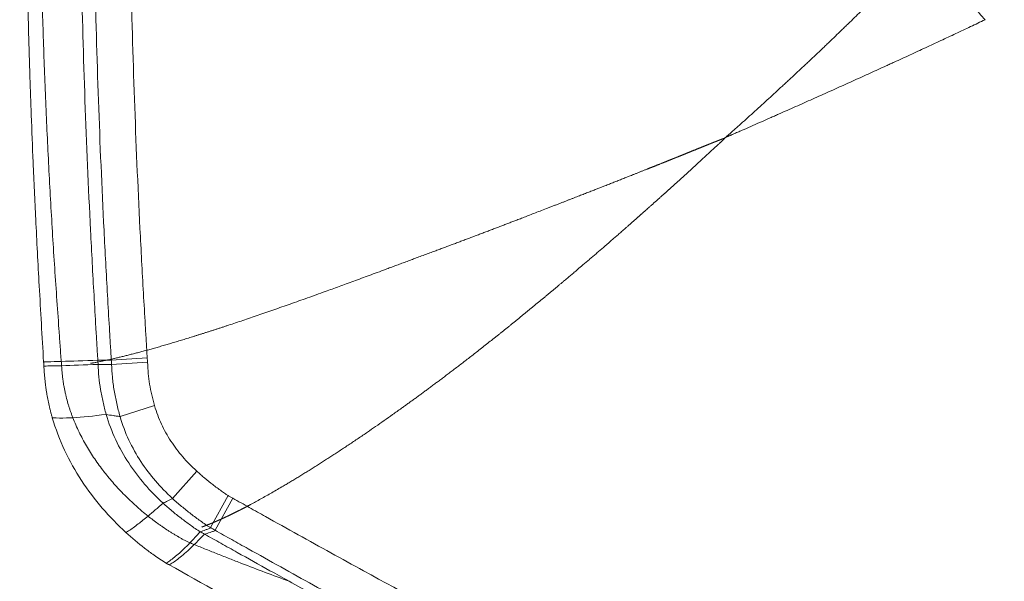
# Model space of a CAD drawing. Header units: millimetres. Extents: x 0 to 594, y 0 to 420.
# Tile 3 of 256: x 85 to 109, y 284 to 298. Entities that reach past the tile are written whole.
import ezdxf

# ---------------------------------------------------------------- set-up
doc = ezdxf.new("R2010")
doc.units = ezdxf.units.MM
doc.layers.add('1', color=7, linetype='Continuous', true_color=0xffffff)

msp = doc.modelspace()

# ---------------------------------------------------------------- linework, layer by layer
at = {"layer": '1', "color": 155, "linetype": 'Continuous', "lineweight": 13}
for p, q in [((88.308, 289.724), (87.436, 289.665)), ((88.314, 289.615), (87.443, 289.562)), ((88.484, 288.566), (87.648, 288.303)), ((89.508, 286.977), (88.919, 286.316)), ((90.267, 286.385), (89.839, 285.608)), ((90.381, 286.322), (89.956, 285.543))]:
    msp.add_line(p, q, dxfattribs=at)
msp.add_ellipse((110.605, 300.374), major_axis=(2.992, -4.006), ratio=0.620657, start_param=4.396371, end_param=4.869365, dxfattribs=at)
at = {"layer": '1', "color": 155, "linetype": 'Continuous', "lineweight": 18}
for points, knots in [([(85.224, 314.836), (85.218, 313.969), (85.214, 312.33), (85.244, 310.011), (85.265, 307.967), (85.281, 306.194), (85.297, 304.689), (85.313, 303.4), (85.33, 302.256), (85.354, 300.855), (85.389, 299.179), (85.43, 297.629), (85.467, 296.444), (85.499, 295.527), (85.544, 294.382), (85.607, 293.003), (85.692, 291.392), (85.759, 290.241), (85.796, 289.626)], [0, 0, 0, 0, 0.103091, 0.194913, 0.275922, 0.346227, 0.405847, 0.454976, 0.499468, 0.542033, 0.62159, 0.698886, 0.726443, 0.762612, 0.808058, 0.862775, 0.926745, 1, 1, 1, 1]), ([(86.224, 289.634), (86.219, 289.7), (86.214, 289.765), (86.204, 289.896), (86.2, 289.962), (86.186, 290.158), (86.176, 290.289), (86.148, 290.682), (86.13, 290.944), (86.075, 291.73), (86.041, 292.254), (85.993, 293.04), (85.978, 293.302), (85.948, 293.826), (85.934, 294.088), (85.894, 294.875), (85.869, 295.399), (85.836, 296.186), (85.826, 296.449), (85.806, 296.973), (85.778, 297.761), (85.754, 298.548), (85.732, 299.335), (85.726, 299.598), (85.713, 300.123), (85.694, 300.91), (85.679, 301.698), (85.66, 302.748), (85.652, 303.273), (85.638, 304.323), (85.632, 304.848), (85.614, 306.423), (85.604, 307.473), (85.586, 309.049), (85.579, 309.574), (85.565, 310.624), (85.559, 311.149), (85.55, 311.936), (85.547, 312.199), (85.543, 312.724), (85.541, 312.987), (85.539, 313.774), (85.541, 314.299), (85.551, 314.824)], [0, 0, 0, 0, 0.007812, 0.007812, 0.015625, 0.015625, 0.03125, 0.03125, 0.0625, 0.0625, 0.125, 0.125, 0.15625, 0.15625, 0.1875, 0.1875, 0.25, 0.25, 0.28125, 0.28125, 0.3125, 0.375, 0.375, 0.40625, 0.40625, 0.4375, 0.5, 0.5, 0.5625, 0.5625, 0.625, 0.625, 0.75, 0.75, 0.8125, 0.8125, 0.875, 0.875, 0.90625, 0.90625, 0.9375, 0.9375, 1, 1, 1, 1]), ([(85.551, 314.824), (85.541, 314.299), (85.539, 313.774), (85.541, 312.987), (85.543, 312.724), (85.547, 312.199), (85.55, 311.936), (85.559, 311.149), (85.565, 310.624), (85.579, 309.574), (85.586, 309.049), (85.604, 307.473), (85.614, 306.423), (85.632, 304.848), (85.638, 304.323), (85.652, 303.273), (85.66, 302.748), (85.679, 301.698), (85.694, 300.91), (85.713, 300.123), (85.726, 299.598), (85.732, 299.335), (85.754, 298.548), (85.778, 297.761), (85.806, 296.973), (85.826, 296.449), (85.836, 296.186), (85.869, 295.399), (85.894, 294.875), (85.934, 294.088), (85.948, 293.826), (85.978, 293.302), (85.993, 293.04), (86.041, 292.254), (86.075, 291.73), (86.13, 290.944), (86.148, 290.682), (86.176, 290.289), (86.186, 290.158), (86.2, 289.962), (86.204, 289.896), (86.214, 289.765), (86.219, 289.7), (86.224, 289.634)], [0, 0, 0, 0, 0.0625, 0.0625, 0.09375, 0.09375, 0.125, 0.125, 0.1875, 0.1875, 0.25, 0.25, 0.375, 0.375, 0.4375, 0.4375, 0.5, 0.5, 0.5625, 0.59375, 0.59375, 0.625, 0.625, 0.6875, 0.71875, 0.71875, 0.75, 0.75, 0.8125, 0.8125, 0.84375, 0.84375, 0.875, 0.875, 0.9375, 0.9375, 0.96875, 0.96875, 0.984375, 0.984375, 0.992188, 0.992188, 1, 1, 1, 1]), ([(87.11, 289.666), (87.101, 289.799), (87.086, 290.062), (87.055, 290.584), (87.002, 291.499), (86.903, 293.333), (86.791, 295.955), (86.703, 299.102), (86.641, 302.247), (86.602, 305.392), (86.574, 308.534), (86.544, 311.152), (86.527, 313.25), (86.53, 314.3), (86.538, 314.824)], [0, 0, 0, 0, 0.015627, 0.031253, 0.062506, 0.125012, 0.250025, 0.375037, 0.500049, 0.625062, 0.750074, 0.875086, 0.937593, 1, 1, 1, 1]), ([(87.436, 289.665), (87.428, 289.799), (87.413, 290.063), (87.381, 290.584), (87.329, 291.499), (87.23, 293.333), (87.118, 295.956), (87.029, 299.104), (86.967, 302.25), (86.929, 305.395), (86.901, 308.535), (86.87, 311.152), (86.853, 313.25), (86.857, 314.3), (86.865, 314.824)], [0, 0, 0, 0, 0.015627, 0.031254, 0.062508, 0.125016, 0.250032, 0.375047, 0.500063, 0.625079, 0.750095, 0.875111, 0.937618, 1, 1, 1, 1]), ([(88.308, 289.724), (88.299, 289.856), (88.284, 290.118), (88.253, 290.639), (88.2, 291.551), (88.102, 293.378), (87.99, 295.989), (87.902, 299.126), (87.84, 302.265), (87.802, 305.404), (87.774, 308.544), (87.743, 311.161), (87.726, 313.253), (87.73, 314.297), (87.738, 314.82), (87.738, 314.824)], [0, 0, 0, 0, 0.015618, 0.031235, 0.062471, 0.124942, 0.249884, 0.374826, 0.499768, 0.624709, 0.749651, 0.874593, 0.937064, 0.999535, 1, 1, 1, 1]), ([(86.231, 289.532), (86.233, 289.505), (86.235, 289.478), (86.239, 289.425), (86.241, 289.398), (86.248, 289.317), (86.254, 289.263), (86.262, 289.196), (86.264, 289.183), (86.268, 289.156), (86.27, 289.143), (86.276, 289.103), (86.28, 289.076), (86.295, 288.997), (86.305, 288.944), (86.32, 288.878), (86.323, 288.864), (86.329, 288.838), (86.332, 288.825), (86.341, 288.786), (86.348, 288.76), (86.368, 288.681), (86.383, 288.63), (86.406, 288.552), (86.422, 288.501), (86.439, 288.45), (86.457, 288.399), (86.466, 288.373), (86.485, 288.323), (86.494, 288.298), (86.504, 288.272)], [0, 0, 0, 0, 0.0625, 0.0625, 0.125, 0.125, 0.25, 0.25, 0.28125, 0.28125, 0.3125, 0.3125, 0.375, 0.375, 0.5, 0.5, 0.53125, 0.53125, 0.5625, 0.5625, 0.625, 0.625, 0.75, 0.75, 0.8125, 0.875, 0.875, 0.9375, 0.9375, 1, 1, 1, 1]), ([(86.504, 288.272), (86.494, 288.298), (86.485, 288.323), (86.466, 288.373), (86.457, 288.399), (86.439, 288.45), (86.422, 288.501), (86.406, 288.552), (86.383, 288.63), (86.368, 288.681), (86.348, 288.76), (86.341, 288.786), (86.332, 288.825), (86.329, 288.838), (86.323, 288.864), (86.32, 288.878), (86.305, 288.944), (86.295, 288.997), (86.28, 289.076), (86.276, 289.103), (86.27, 289.143), (86.268, 289.156), (86.264, 289.183), (86.262, 289.196), (86.254, 289.263), (86.248, 289.317), (86.241, 289.398), (86.239, 289.425), (86.235, 289.478), (86.233, 289.505), (86.231, 289.532)], [0, 0, 0, 0, 0.0625, 0.0625, 0.125, 0.125, 0.1875, 0.25, 0.25, 0.375, 0.375, 0.4375, 0.4375, 0.46875, 0.46875, 0.5, 0.5, 0.625, 0.625, 0.6875, 0.6875, 0.71875, 0.71875, 0.75, 0.75, 0.875, 0.875, 0.9375, 0.9375, 1, 1, 1, 1]), ([(86.007, 288.27), (86.087, 287.999), (86.284, 287.474), (86.698, 286.74), (87.202, 286.073), (87.588, 285.676), (87.793, 285.489)], [0, 0, 0, 0, 0.252708, 0.504342, 0.753397, 1, 1, 1, 1]), ([(88.327, 285.888), (88.277, 285.928), (88.228, 285.968), (88.155, 286.03), (88.131, 286.05), (88.095, 286.082), (88.084, 286.092), (88.06, 286.113), (88.001, 286.166), (87.943, 286.22), (87.851, 286.307), (87.806, 286.351), (87.672, 286.486), (87.542, 286.624), (87.398, 286.793), (87.328, 286.879), (87.298, 286.916), (87.279, 286.941), (87.269, 286.953), (87.181, 287.066), (87.106, 287.168), (86.965, 287.376), (86.897, 287.483), (86.803, 287.646), (86.772, 287.701), (86.713, 287.812), (86.684, 287.868), (86.629, 287.981), (86.602, 288.039), (86.552, 288.155), (86.527, 288.213), (86.504, 288.272)], [0, 0, 0, 0, 0.0625, 0.0625, 0.09375, 0.09375, 0.109375, 0.109375, 0.125, 0.1875, 0.1875, 0.25, 0.25, 0.375, 0.4375, 0.46875, 0.484375, 0.484375, 0.5, 0.5, 0.625, 0.625, 0.75, 0.75, 0.8125, 0.8125, 0.875, 0.875, 0.9375, 0.9375, 1, 1, 1, 1]), ([(86.504, 288.272), (86.527, 288.213), (86.552, 288.155), (86.602, 288.039), (86.629, 287.981), (86.684, 287.868), (86.713, 287.812), (86.772, 287.701), (86.803, 287.646), (86.897, 287.483), (86.965, 287.376), (87.106, 287.168), (87.181, 287.066), (87.269, 286.953), (87.279, 286.941), (87.298, 286.916), (87.328, 286.879), (87.398, 286.793), (87.542, 286.624), (87.672, 286.486), (87.806, 286.351), (87.851, 286.307), (87.943, 286.22), (88.001, 286.166), (88.06, 286.113), (88.084, 286.092), (88.095, 286.082), (88.131, 286.05), (88.155, 286.03), (88.228, 285.968), (88.277, 285.928), (88.327, 285.888)], [0, 0, 0, 0, 0.0625, 0.0625, 0.125, 0.125, 0.1875, 0.1875, 0.25, 0.25, 0.375, 0.375, 0.5, 0.5, 0.515625, 0.515625, 0.53125, 0.5625, 0.625, 0.75, 0.75, 0.8125, 0.8125, 0.875, 0.890625, 0.890625, 0.90625, 0.90625, 0.9375, 0.9375, 1, 1, 1, 1]), ([(90.267, 286.385), (90.247, 286.397), (90.207, 286.422), (90.111, 286.493), (89.999, 286.573), (89.864, 286.675), (89.699, 286.807), (89.571, 286.919), (89.508, 286.977)], [0, 0, 0, 0, 0.125, 0.25, 0.375, 0.5, 0.75, 1, 1, 1, 1]), ([(89.592, 285.509), (89.552, 285.532), (89.468, 285.585), (89.353, 285.67), (89.241, 285.751), (89.09, 285.864), (88.905, 286.013), (88.761, 286.139), (88.692, 286.202)], [0, 0, 0, 0, 0.125, 0.25, 0.375, 0.5, 0.75, 1, 1, 1, 1]), ([(89.839, 285.608), (89.8, 285.63), (89.716, 285.683), (89.599, 285.77), (89.483, 285.853), (89.328, 285.969), (89.138, 286.122), (88.989, 286.252), (88.919, 286.316)], [0, 0, 0, 0, 0.125, 0.25, 0.375, 0.5, 0.75, 1, 1, 1, 1]), ([(96.487, 282.982), (95.504, 283.501), (93.995, 284.315), (92.229, 285.289), (91.306, 285.803), (90.781, 286.097), (90.516, 286.246), (90.381, 286.322)], [0, 0, 0, 0, 0.480071, 0.740036, 0.870018, 0.935009, 1, 1, 1, 1]), ([(89.344, 285.24), (89.332, 285.245), (89.321, 285.25), (89.298, 285.261), (89.286, 285.266), (89.264, 285.277), (89.241, 285.288), (89.219, 285.3), (89.196, 285.311), (89.185, 285.317), (89.163, 285.329), (89.141, 285.342), (89.109, 285.361), (89.087, 285.373), (89.071, 285.383), (89.065, 285.386), (89.054, 285.393), (89.049, 285.396), (89.033, 285.405), (89.022, 285.412), (88.989, 285.431), (88.968, 285.444), (88.924, 285.47), (88.903, 285.483), (88.86, 285.509), (88.839, 285.523), (88.775, 285.563), (88.733, 285.591), (88.67, 285.633), (88.65, 285.648), (88.608, 285.676), (88.588, 285.691), (88.526, 285.735), (88.486, 285.765), (88.406, 285.826), (88.366, 285.856), (88.327, 285.888)], [0, 0, 0, 0, 0.03125, 0.03125, 0.0625, 0.0625, 0.09375, 0.125, 0.125, 0.15625, 0.15625, 0.1875, 0.21875, 0.25, 0.25, 0.265625, 0.265625, 0.28125, 0.28125, 0.3125, 0.3125, 0.375, 0.375, 0.4375, 0.4375, 0.5, 0.5, 0.625, 0.625, 0.6875, 0.6875, 0.75, 0.75, 0.875, 0.875, 1, 1, 1, 1]), ([(88.327, 285.888), (88.366, 285.856), (88.406, 285.826), (88.486, 285.765), (88.526, 285.735), (88.588, 285.691), (88.608, 285.676), (88.65, 285.648), (88.67, 285.633), (88.733, 285.591), (88.775, 285.563), (88.839, 285.523), (88.86, 285.509), (88.903, 285.483), (88.924, 285.47), (88.968, 285.444), (88.989, 285.431), (89.022, 285.412), (89.033, 285.405), (89.049, 285.396), (89.054, 285.393), (89.065, 285.386), (89.071, 285.383), (89.087, 285.373), (89.109, 285.361), (89.141, 285.342), (89.163, 285.329), (89.185, 285.317), (89.196, 285.311), (89.219, 285.3), (89.241, 285.288), (89.264, 285.277), (89.286, 285.266), (89.298, 285.261), (89.321, 285.25), (89.332, 285.245), (89.344, 285.24)], [0, 0, 0, 0, 0.125, 0.125, 0.25, 0.25, 0.3125, 0.3125, 0.375, 0.375, 0.5, 0.5, 0.5625, 0.5625, 0.625, 0.625, 0.6875, 0.6875, 0.71875, 0.71875, 0.734375, 0.734375, 0.75, 0.75, 0.78125, 0.8125, 0.84375, 0.84375, 0.875, 0.875, 0.90625, 0.9375, 0.9375, 0.96875, 0.96875, 1, 1, 1, 1]), ([(87.791, 285.489), (87.938, 285.356), (88.161, 285.17), (88.489, 284.926), (88.665, 284.809), (88.764, 284.748)], [0, 0, 0, 0, 0.480479, 0.712627, 1, 1, 1, 1]), ([(96.356, 282.047), (96.347, 282.052), (95.268, 282.62), (93.661, 283.485), (91.809, 284.507), (90.884, 285.023), (90.358, 285.317), (90.092, 285.466), (89.956, 285.543)], [0, 0, 0, 0, 0.004177, 0.502088, 0.751044, 0.875522, 0.937761, 1, 1, 1, 1]), ([(89.344, 285.24), (89.352, 285.236), (89.361, 285.233), (89.378, 285.226), (89.387, 285.222), (89.404, 285.215), (89.413, 285.211), (89.431, 285.204), (89.439, 285.201), (89.448, 285.197)], [0, 0, 0, 0, 0.25, 0.25, 0.5, 0.5, 0.75, 0.75, 1, 1, 1, 1]), ([(89.448, 285.197), (89.439, 285.201), (89.431, 285.204), (89.413, 285.211), (89.404, 285.215), (89.387, 285.222), (89.378, 285.226), (89.361, 285.233), (89.352, 285.236), (89.344, 285.24)], [0, 0, 0, 0, 0.25, 0.25, 0.5, 0.5, 0.75, 0.75, 1, 1, 1, 1]), ([(91.746, 284.308), (91.591, 284.394), (91.172, 284.626), (90.62, 284.934), (90.093, 285.229), (89.828, 285.377), (89.694, 285.453)], [0, 0, 0, 0, 0.226397, 0.613199, 0.806599, 1, 1, 1, 1]), ([(89.448, 285.197), (89.543, 285.158), (89.638, 285.12), (89.781, 285.063), (89.829, 285.044), (89.924, 285.006), (89.972, 284.987), (90.115, 284.93), (90.211, 284.892), (90.402, 284.817), (90.498, 284.78), (90.785, 284.669), (90.977, 284.596), (91.361, 284.451), (91.553, 284.379), (91.746, 284.308)], [0, 0, 0, 0, 0.125, 0.125, 0.1875, 0.1875, 0.25, 0.25, 0.375, 0.375, 0.5, 0.5, 0.75, 0.75, 1, 1, 1, 1]), ([(91.746, 284.308), (91.553, 284.379), (91.361, 284.451), (90.977, 284.596), (90.785, 284.669), (90.498, 284.78), (90.402, 284.817), (90.211, 284.892), (90.115, 284.93), (89.972, 284.987), (89.924, 285.006), (89.829, 285.044), (89.781, 285.063), (89.638, 285.12), (89.543, 285.158), (89.448, 285.197)], [0, 0, 0, 0, 0.25, 0.25, 0.5, 0.5, 0.625, 0.625, 0.75, 0.75, 0.8125, 0.8125, 0.875, 0.875, 1, 1, 1, 1]), ([(88.841, 284.708), (89.65, 284.253), (91.182, 283.4), (93.357, 282.212), (95.275, 281.191), (96.932, 280.331), (98.328, 279.625), (99.542, 279.024), (100.671, 278.477), (101.804, 277.939), (103.965, 276.934), (107.179, 275.512), (110.951, 273.965), (114.237, 272.7), (116.977, 271.697), (119.628, 270.773), (121.687, 270.087), (123.259, 269.58), (124.491, 269.19), (125.968, 268.734), (127.696, 268.216), (129.677, 267.641), (131.626, 267.095), (132.917, 266.749), (133.46, 266.606)], [0, 0, 0, 0, 0.057696, 0.109095, 0.154156, 0.192856, 0.225178, 0.251444, 0.277137, 0.303146, 0.329471, 0.425404, 0.521693, 0.582964, 0.64422, 0.702949, 0.757272, 0.778844, 0.805458, 0.8374, 0.874673, 0.917281, 0.965226, 1, 1, 1, 1]), ([(137.319, 266.604), (134.8, 267.235), (129.948, 268.536), (122.827, 270.711), (115.956, 273.09), (109.192, 275.739), (103.656, 278.186), (99.297, 280.298), (96.065, 281.959), (93.556, 283.311), (92.121, 284.101), (91.746, 284.308)], [0, 0, 0, 0, 0.158354, 0.306614, 0.454873, 0.603133, 0.751393, 0.825523, 0.899652, 0.973782, 1, 1, 1, 1])]:
    msp.add_open_spline(points, degree=3, knots=knots, dxfattribs=at)
at = {"layer": '1', "color": 155, "linetype": 'Continuous', "lineweight": 13}
for points, knots in [([(102.349, 295.087), (102.351, 295.089), (102.353, 295.09), (102.357, 295.093), (102.359, 295.094), (102.365, 295.098), (102.369, 295.101), (102.376, 295.107), (102.38, 295.11), (102.387, 295.117), (102.391, 295.12), (102.402, 295.129), (102.409, 295.135), (102.424, 295.148), (102.431, 295.154), (102.453, 295.173), (102.467, 295.186), (102.496, 295.211), (102.51, 295.224), (102.554, 295.262), (102.582, 295.288), (102.64, 295.339), (102.668, 295.364), (102.754, 295.441), (102.811, 295.492), (102.924, 295.594), (102.981, 295.645), (103.093, 295.747), (103.149, 295.798), (103.261, 295.9), (103.317, 295.95), (103.484, 296.103), (103.594, 296.204), (103.731, 296.331), (103.759, 296.357), (103.813, 296.407), (103.895, 296.483), (104.031, 296.61), (104.167, 296.736), (104.274, 296.837), (104.328, 296.887), (104.462, 297.013), (104.568, 297.114), (104.7, 297.239), (104.727, 297.265), (104.779, 297.315), (104.858, 297.39), (104.989, 297.515), (105.093, 297.615), (105.158, 297.678), (105.171, 297.69), (105.196, 297.715), (105.235, 297.753), (105.325, 297.84), (105.402, 297.915), (105.503, 298.014), (105.554, 298.064), (105.806, 298.311), (106.004, 298.507), (106.246, 298.751), (106.294, 298.8), (106.366, 298.873), (106.39, 298.897), (106.438, 298.945), (106.461, 298.97), (106.532, 299.042), (106.58, 299.09), (106.674, 299.187), (106.72, 299.235), (106.86, 299.379), (106.951, 299.474), (107.133, 299.665), (107.223, 299.76), (107.312, 299.854)], [0, 0, 0, 0, 0.000977, 0.000977, 0.001953, 0.001953, 0.003906, 0.003906, 0.005859, 0.005859, 0.007812, 0.007812, 0.011719, 0.011719, 0.015625, 0.015625, 0.023437, 0.023437, 0.03125, 0.03125, 0.046875, 0.046875, 0.0625, 0.0625, 0.09375, 0.09375, 0.125, 0.125, 0.15625, 0.15625, 0.1875, 0.1875, 0.25, 0.25, 0.265625, 0.265625, 0.28125, 0.3125, 0.34375, 0.359375, 0.375, 0.375, 0.4375, 0.4375, 0.453125, 0.453125, 0.46875, 0.5, 0.53125, 0.53125, 0.539062, 0.539062, 0.546875, 0.5625, 0.59375, 0.59375, 0.625, 0.625, 0.75, 0.75, 0.78125, 0.78125, 0.796875, 0.796875, 0.8125, 0.8125, 0.84375, 0.84375, 0.875, 0.875, 0.9375, 0.9375, 1, 1, 1, 1]), ([(108.617, 297.914), (108.501, 297.858), (108.383, 297.803), (108.147, 297.69), (108.028, 297.634), (107.847, 297.549), (107.787, 297.521), (107.666, 297.464), (107.605, 297.435), (107.421, 297.35), (107.298, 297.292), (107.049, 297.177), (106.924, 297.119), (106.672, 297.003), (106.545, 296.944), (106.384, 296.871), (106.352, 296.856), (106.288, 296.827), (106.256, 296.812), (106.159, 296.768), (106.094, 296.739), (105.964, 296.679), (105.899, 296.65), (105.768, 296.59), (105.702, 296.56), (105.505, 296.471), (105.373, 296.411), (105.173, 296.321), (105.107, 296.291), (104.973, 296.231), (104.906, 296.201), (104.705, 296.111), (104.57, 296.051), (104.299, 295.93), (104.163, 295.869), (103.889, 295.748), (103.752, 295.687), (103.579, 295.611), (103.545, 295.596), (103.476, 295.565), (103.441, 295.55), (103.337, 295.504), (103.268, 295.473), (103.129, 295.412), (103.059, 295.381), (102.919, 295.32), (102.849, 295.289), (102.744, 295.242), (102.709, 295.227), (102.638, 295.196), (102.603, 295.181), (102.55, 295.158), (102.533, 295.15), (102.497, 295.135), (102.479, 295.127), (102.453, 295.116), (102.444, 295.112), (102.426, 295.105), (102.417, 295.101), (102.404, 295.095), (102.399, 295.094), (102.39, 295.09), (102.386, 295.088), (102.377, 295.085), (102.372, 295.083), (102.366, 295.081), (102.363, 295.08), (102.359, 295.079), (102.356, 295.078), (102.354, 295.077)], [0, 0, 0, 0, 0.0625, 0.0625, 0.125, 0.125, 0.15625, 0.15625, 0.1875, 0.1875, 0.25, 0.25, 0.3125, 0.3125, 0.375, 0.375, 0.390625, 0.390625, 0.40625, 0.40625, 0.4375, 0.4375, 0.46875, 0.46875, 0.5, 0.5, 0.5625, 0.5625, 0.59375, 0.59375, 0.625, 0.625, 0.6875, 0.6875, 0.75, 0.75, 0.8125, 0.8125, 0.828125, 0.828125, 0.84375, 0.84375, 0.875, 0.875, 0.90625, 0.90625, 0.9375, 0.9375, 0.953125, 0.953125, 0.96875, 0.96875, 0.976563, 0.976563, 0.984375, 0.984375, 0.988281, 0.988281, 0.992188, 0.992188, 0.994141, 0.994141, 0.996094, 0.996094, 0.998047, 0.998047, 0.999023, 0.999023, 1, 1, 1, 1]), ([(100.766, 294.43), (100.77, 294.432), (100.778, 294.435), (100.789, 294.44), (100.801, 294.444), (100.813, 294.449), (100.825, 294.454), (100.836, 294.458), (100.848, 294.463), (100.86, 294.468), (100.872, 294.472), (100.883, 294.477), (100.895, 294.482), (100.907, 294.487), (100.919, 294.491), (100.93, 294.496), (100.942, 294.501), (100.954, 294.505), (100.966, 294.51), (100.977, 294.515), (100.989, 294.519), (101.001, 294.524), (101.012, 294.529), (101.024, 294.533), (101.036, 294.538), (101.048, 294.543), (101.059, 294.548), (101.071, 294.552), (101.083, 294.557), (101.094, 294.562), (101.106, 294.566), (101.118, 294.571), (101.129, 294.576), (101.141, 294.58), (101.153, 294.585), (101.164, 294.59), (101.176, 294.595), (101.188, 294.599), (101.199, 294.604), (101.211, 294.609), (101.223, 294.613), (101.234, 294.618), (101.246, 294.623), (101.258, 294.627), (101.269, 294.632), (101.281, 294.637), (101.293, 294.641), (101.304, 294.646), (101.316, 294.651), (101.328, 294.656), (101.339, 294.66), (101.351, 294.665), (101.362, 294.67), (101.374, 294.674), (101.386, 294.679), (101.397, 294.684), (101.409, 294.688), (101.421, 294.693), (101.432, 294.698), (101.444, 294.702), (101.455, 294.707), (101.467, 294.712), (101.479, 294.716), (101.49, 294.721), (101.502, 294.726), (101.513, 294.731), (101.525, 294.735), (101.538, 294.741), (101.553, 294.747), (101.57, 294.753), (101.586, 294.76), (101.602, 294.767), (101.618, 294.773), (101.634, 294.779), (101.65, 294.786), (101.665, 294.792), (101.681, 294.798), (101.696, 294.804), (101.711, 294.81), (101.725, 294.816), (101.74, 294.822), (101.754, 294.828), (101.768, 294.834), (101.782, 294.839), (101.796, 294.845), (101.809, 294.85), (101.823, 294.856), (101.836, 294.861), (101.849, 294.866), (101.862, 294.871), (101.875, 294.876), (101.887, 294.881), (101.899, 294.886), (101.911, 294.891), (101.923, 294.896), (101.935, 294.901), (101.946, 294.905), (101.958, 294.91), (101.969, 294.914), (101.98, 294.919), (101.991, 294.923), (102.001, 294.927), (102.012, 294.931), (102.022, 294.936), (102.032, 294.94), (102.042, 294.943), (102.051, 294.947), (102.061, 294.951), (102.07, 294.955), (102.079, 294.958), (102.088, 294.962), (102.097, 294.965), (102.106, 294.969), (102.114, 294.972), (102.122, 294.975), (102.13, 294.979), (102.138, 294.982), (102.146, 294.985), (102.153, 294.988), (102.16, 294.991), (102.168, 294.993), (102.174, 294.996), (102.181, 294.999), (102.188, 295.001), (102.194, 295.004), (102.2, 295.006), (102.206, 295.008), (102.212, 295.011), (102.218, 295.013), (102.223, 295.015), (102.229, 295.017), (102.234, 295.019), (102.239, 295.021), (102.243, 295.023), (102.248, 295.024), (102.252, 295.026), (102.256, 295.028), (102.26, 295.029), (102.264, 295.031), (102.268, 295.032), (102.271, 295.033), (102.275, 295.034), (102.278, 295.035), (102.281, 295.036), (102.283, 295.037), (102.286, 295.038), (102.288, 295.039), (102.29, 295.04), (102.292, 295.041), (102.294, 295.041), (102.296, 295.042), (102.297, 295.042), (102.299, 295.042), (102.3, 295.043), (102.3, 295.043)], [0, 0, 0, 0, 0.007589, 0.015177, 0.022765, 0.030352, 0.037939, 0.045525, 0.053111, 0.060696, 0.068281, 0.075866, 0.08345, 0.091034, 0.098617, 0.1062, 0.113782, 0.121364, 0.128946, 0.136527, 0.144107, 0.151688, 0.159267, 0.166847, 0.174426, 0.182004, 0.189582, 0.19716, 0.204737, 0.212314, 0.21989, 0.227466, 0.235042, 0.242617, 0.250192, 0.257767, 0.265341, 0.272914, 0.280487, 0.28806, 0.295633, 0.303205, 0.310776, 0.318348, 0.325919, 0.333489, 0.341059, 0.348629, 0.356198, 0.363767, 0.371336, 0.378904, 0.386472, 0.39404, 0.401607, 0.409174, 0.41674, 0.424306, 0.431872, 0.439437, 0.447002, 0.454567, 0.462131, 0.469695, 0.477259, 0.484822, 0.492385, 0.499948, 0.510895, 0.521721, 0.532426, 0.54301, 0.553472, 0.563813, 0.574033, 0.584132, 0.59411, 0.603966, 0.613702, 0.623316, 0.63281, 0.642182, 0.651434, 0.660564, 0.669574, 0.678463, 0.68723, 0.695877, 0.704403, 0.712809, 0.721093, 0.729257, 0.737299, 0.745221, 0.753023, 0.760703, 0.768263, 0.775702, 0.783021, 0.790218, 0.797295, 0.804252, 0.811087, 0.817803, 0.824397, 0.830871, 0.837224, 0.843457, 0.849569, 0.855561, 0.861432, 0.867183, 0.872813, 0.878322, 0.883711, 0.88898, 0.894128, 0.899155, 0.904062, 0.908849, 0.913515, 0.918061, 0.922486, 0.926791, 0.930976, 0.93504, 0.938984, 0.942807, 0.94651, 0.950093, 0.953555, 0.956897, 0.960118, 0.96322, 0.9662, 0.969061, 0.971801, 0.974421, 0.976921, 0.9793, 0.98156, 0.983699, 0.985717, 0.987616, 0.989394, 0.991052, 0.99259, 0.994008, 0.995307, 0.996485, 0.997543, 0.998481, 0.9993, 1, 1, 1, 1]), ([(102.304, 295.031), (102.304, 295.03), (102.303, 295.03), (102.302, 295.03), (102.301, 295.029), (102.301, 295.028), (102.3, 295.028), (102.299, 295.027), (102.298, 295.026), (102.297, 295.026), (102.296, 295.025), (102.295, 295.024), (102.294, 295.023), (102.292, 295.022), (102.291, 295.021), (102.29, 295.02), (102.289, 295.019), (102.287, 295.018), (102.286, 295.017), (102.285, 295.016), (102.283, 295.015), (102.282, 295.014), (102.28, 295.012), (102.279, 295.011), (102.277, 295.01), (102.276, 295.008), (102.274, 295.007), (102.272, 295.005), (102.271, 295.004), (102.269, 295.002), (102.267, 295.001), (102.265, 294.999), (102.263, 294.998), (102.261, 294.996), (102.26, 294.994), (102.258, 294.992), (102.256, 294.991), (102.253, 294.989), (102.251, 294.987), (102.249, 294.985), (102.247, 294.983), (102.243, 294.979), (102.235, 294.973), (102.225, 294.963), (102.214, 294.953), (102.201, 294.941), (102.185, 294.927), (102.168, 294.91), (102.148, 294.892), (102.125, 294.871), (102.097, 294.845), (102.065, 294.816), (102.032, 294.785), (101.984, 294.74), (101.921, 294.683), (101.845, 294.613), (101.768, 294.542), (101.711, 294.489), (101.674, 294.455), (101.657, 294.439), (101.639, 294.423), (101.622, 294.407), (101.605, 294.392), (101.588, 294.376), (101.57, 294.36), (101.553, 294.344), (101.535, 294.328), (101.518, 294.312), (101.501, 294.296), (101.483, 294.28), (101.466, 294.264), (101.448, 294.248), (101.43, 294.232), (101.413, 294.215), (101.395, 294.199), (101.377, 294.183), (101.36, 294.167), (101.342, 294.151), (101.324, 294.134), (101.306, 294.118), (101.288, 294.102), (101.27, 294.086), (101.253, 294.069), (101.235, 294.053), (101.217, 294.037), (101.199, 294.02), (101.181, 294.004), (101.162, 293.987), (101.144, 293.971), (101.126, 293.954), (101.108, 293.938), (101.09, 293.921), (101.078, 293.91), (101.071, 293.905)], [0, 0, 0, 0, 0.000543, 0.001117, 0.001723, 0.00236, 0.00303, 0.003731, 0.004464, 0.005229, 0.006026, 0.006855, 0.007716, 0.008609, 0.009534, 0.010492, 0.011481, 0.012502, 0.013556, 0.014641, 0.015759, 0.016909, 0.01809, 0.019304, 0.020551, 0.021829, 0.023139, 0.024482, 0.025857, 0.027264, 0.028703, 0.030174, 0.031677, 0.033213, 0.034781, 0.03638, 0.038012, 0.039676, 0.041373, 0.043101, 0.044862, 0.046654, 0.05409, 0.062401, 0.071587, 0.081646, 0.095006, 0.109667, 0.125626, 0.14288, 0.167823, 0.193998, 0.221404, 0.250035, 0.311907, 0.374203, 0.436917, 0.500039, 0.513969, 0.527921, 0.541894, 0.555889, 0.569905, 0.583943, 0.598002, 0.612082, 0.626184, 0.640306, 0.654449, 0.668614, 0.682798, 0.697004, 0.71123, 0.725476, 0.739742, 0.754029, 0.768336, 0.782662, 0.797009, 0.811375, 0.825761, 0.840168, 0.854594, 0.869041, 0.883508, 0.897995, 0.912504, 0.927033, 0.941584, 0.956156, 0.970749, 0.985364, 1, 1, 1, 1]), ([(102.354, 295.077), (102.353, 295.077), (102.346, 295.072), (102.334, 295.064), (102.317, 295.054), (102.306, 295.046), (102.3, 295.043)], [0, 0, 0, 0, 0.056433, 0.371535, 0.686057, 1, 1, 1, 1]), ([(86.934, 289.589), (86.936, 289.589), (86.938, 289.59), (86.943, 289.591), (86.947, 289.591), (86.951, 289.592), (86.955, 289.593), (86.959, 289.593), (86.963, 289.594), (86.967, 289.595), (86.972, 289.596), (86.976, 289.596), (87.006, 289.602), (87.064, 289.612), (87.154, 289.629), (87.249, 289.648), (87.347, 289.67), (87.444, 289.691), (87.539, 289.713), (87.63, 289.735), (87.724, 289.757), (87.82, 289.781), (87.92, 289.807), (88.022, 289.833), (88.126, 289.86), (88.233, 289.889), (88.325, 289.914), (88.4, 289.935), (88.457, 289.951), (88.516, 289.967), (88.575, 289.984), (88.635, 290.001), (88.695, 290.018), (88.756, 290.036), (88.818, 290.054), (88.881, 290.073), (88.944, 290.092), (89.008, 290.111), (89.073, 290.13), (89.138, 290.15), (89.204, 290.17), (89.271, 290.191), (89.339, 290.211), (89.407, 290.233), (89.476, 290.254), (89.545, 290.276), (89.615, 290.298), (89.686, 290.321), (89.758, 290.343), (89.83, 290.367), (89.903, 290.39), (89.977, 290.414), (90.051, 290.438), (90.126, 290.462), (90.201, 290.487), (90.309, 290.523), (90.45, 290.57), (90.627, 290.629), (90.808, 290.69), (90.993, 290.754), (91.183, 290.819), (91.376, 290.886), (91.574, 290.955), (91.776, 291.026), (91.982, 291.099), (92.193, 291.174), (92.407, 291.25), (92.606, 291.322), (92.79, 291.389), (92.96, 291.451), (93.135, 291.515), (93.315, 291.581), (93.5, 291.649), (93.69, 291.719), (93.886, 291.791), (94.058, 291.855), (94.206, 291.91), (94.328, 291.955), (94.451, 292.001), (94.576, 292.047), (94.702, 292.094), (94.831, 292.142), (94.96, 292.19), (95.092, 292.239), (95.215, 292.285), (95.33, 292.328), (95.435, 292.367), (95.541, 292.406), (95.647, 292.446), (95.752, 292.486), (95.858, 292.525), (95.964, 292.565), (96.07, 292.605), (96.175, 292.645), (96.281, 292.685), (96.387, 292.724), (96.492, 292.765), (96.597, 292.804), (96.699, 292.843), (96.801, 292.882), (96.901, 292.92), (97, 292.958), (97.098, 292.996), (97.195, 293.033), (97.3, 293.073), (97.415, 293.118), (97.545, 293.168), (97.683, 293.221), (97.832, 293.279), (97.961, 293.329), (98.068, 293.37), (98.148, 293.401), (98.227, 293.432), (98.303, 293.462), (98.378, 293.49), (98.45, 293.518), (98.521, 293.546), (98.589, 293.572), (98.655, 293.598), (98.72, 293.623), (98.782, 293.647), (98.843, 293.671), (98.901, 293.694), (98.957, 293.716), (99.012, 293.737), (99.064, 293.757), (99.115, 293.777), (99.163, 293.796), (99.21, 293.814), (99.254, 293.831), (99.296, 293.848), (99.337, 293.864), (99.381, 293.881), (99.43, 293.9), (99.483, 293.921), (99.537, 293.942), (99.59, 293.963), (99.644, 293.985), (99.697, 294.006), (99.751, 294.027), (99.804, 294.048), (99.858, 294.069), (99.911, 294.09), (99.964, 294.112), (100.018, 294.133), (100.064, 294.151), (100.102, 294.166), (100.134, 294.179), (100.166, 294.192), (100.197, 294.204), (100.229, 294.217), (100.26, 294.229), (100.292, 294.242), (100.324, 294.254), (100.355, 294.267), (100.387, 294.279), (100.41, 294.288), (100.426, 294.295), (100.433, 294.298), (100.442, 294.301), (100.452, 294.305), (100.463, 294.309), (100.474, 294.314), (100.487, 294.319), (100.501, 294.324), (100.515, 294.33), (100.531, 294.336), (100.548, 294.343), (100.565, 294.35), (100.584, 294.357), (100.603, 294.365), (100.624, 294.373), (100.645, 294.382), (100.667, 294.391), (100.691, 294.4), (100.715, 294.41), (100.74, 294.42), (100.757, 294.427), (100.766, 294.43)], [0, 0, 0, 0, 0.000667, 0.001335, 0.002002, 0.00267, 0.003337, 0.004005, 0.004674, 0.005342, 0.00601, 0.006679, 0.007348, 0.02054, 0.033755, 0.046992, 0.060255, 0.073544, 0.084525, 0.095502, 0.106475, 0.117447, 0.128416, 0.139385, 0.150352, 0.161319, 0.172287, 0.177881, 0.183485, 0.189097, 0.194718, 0.200348, 0.205987, 0.211635, 0.217292, 0.222958, 0.228633, 0.234318, 0.240011, 0.245713, 0.251425, 0.257146, 0.262875, 0.268615, 0.274363, 0.28012, 0.285887, 0.291663, 0.297449, 0.303243, 0.309047, 0.314861, 0.320684, 0.326516, 0.332358, 0.338209, 0.351315, 0.364552, 0.377921, 0.39142, 0.40505, 0.418811, 0.432701, 0.446721, 0.460869, 0.475144, 0.489546, 0.504073, 0.514931, 0.526055, 0.537443, 0.549094, 0.561006, 0.573179, 0.58561, 0.598298, 0.605836, 0.613453, 0.621146, 0.628916, 0.636763, 0.644686, 0.652685, 0.66076, 0.66891, 0.675363, 0.681805, 0.688237, 0.694659, 0.70107, 0.707471, 0.713862, 0.720242, 0.726612, 0.732972, 0.739321, 0.74566, 0.751988, 0.758098, 0.764146, 0.770131, 0.776054, 0.781914, 0.787713, 0.793449, 0.800603, 0.808307, 0.816561, 0.825363, 0.834711, 0.839603, 0.844376, 0.849028, 0.85356, 0.857972, 0.862264, 0.866437, 0.87049, 0.874424, 0.87824, 0.881937, 0.885515, 0.888974, 0.892316, 0.895539, 0.898644, 0.901632, 0.904501, 0.907253, 0.909888, 0.912405, 0.914805, 0.917088, 0.920275, 0.923461, 0.926646, 0.929829, 0.933011, 0.936191, 0.939371, 0.942549, 0.945726, 0.948902, 0.952076, 0.95525, 0.958423, 0.960311, 0.962199, 0.964086, 0.965973, 0.96786, 0.969747, 0.971633, 0.973518, 0.975404, 0.977289, 0.979174, 0.979584, 0.980052, 0.980579, 0.981164, 0.981807, 0.982508, 0.983268, 0.984085, 0.984961, 0.985895, 0.986887, 0.987937, 0.989045, 0.990212, 0.991436, 0.992718, 0.994059, 0.995457, 0.996913, 0.998428, 1, 1, 1, 1]), ([(101.071, 293.905), (101.068, 293.902), (101.061, 293.896), (101.051, 293.886), (101.04, 293.877), (101.029, 293.866), (101.018, 293.856), (101.006, 293.845), (100.993, 293.834), (100.98, 293.822), (100.967, 293.81), (100.953, 293.798), (100.939, 293.785), (100.925, 293.772), (100.909, 293.758), (100.894, 293.744), (100.878, 293.73), (100.862, 293.715), (100.845, 293.7), (100.828, 293.685), (100.81, 293.669), (100.792, 293.653), (100.773, 293.636), (100.754, 293.619), (100.735, 293.602), (100.715, 293.584), (100.695, 293.566), (100.674, 293.547), (100.653, 293.528), (100.617, 293.497), (100.57, 293.455), (100.513, 293.404), (100.461, 293.359), (100.417, 293.319), (100.378, 293.285), (100.347, 293.257), (100.321, 293.235), (100.302, 293.218), (100.287, 293.205), (100.274, 293.193), (100.26, 293.181), (100.246, 293.168), (100.231, 293.155), (100.216, 293.141), (100.2, 293.127), (100.184, 293.113), (100.167, 293.098), (100.149, 293.083), (100.131, 293.067), (100.113, 293.05), (100.094, 293.034), (100.074, 293.016), (100.054, 292.999), (100.034, 292.98), (100.013, 292.962), (99.991, 292.943), (99.96, 292.916), (99.921, 292.881), (99.875, 292.84), (99.829, 292.8), (99.785, 292.761), (99.742, 292.724), (99.7, 292.687), (99.66, 292.652), (99.621, 292.618), (99.584, 292.586), (99.547, 292.554), (99.512, 292.524), (99.479, 292.495), (99.447, 292.467), (99.412, 292.437), (99.376, 292.406), (99.336, 292.372), (99.297, 292.338), (99.257, 292.304), (99.218, 292.27), (99.178, 292.236), (99.138, 292.202), (99.099, 292.168), (99.059, 292.134), (99.019, 292.1), (98.979, 292.066), (98.939, 292.032), (98.899, 291.998), (98.862, 291.967), (98.828, 291.938), (98.797, 291.912), (98.765, 291.884), (98.73, 291.855), (98.694, 291.825), (98.657, 291.793), (98.618, 291.76), (98.577, 291.726), (98.535, 291.69), (98.491, 291.653), (98.446, 291.615), (98.399, 291.575), (98.35, 291.534), (98.295, 291.488), (98.235, 291.438), (98.17, 291.384), (98.106, 291.331), (98.043, 291.278), (97.981, 291.226), (97.92, 291.175), (97.859, 291.125), (97.799, 291.076), (97.737, 291.025), (97.674, 290.972), (97.609, 290.919), (97.544, 290.865), (97.479, 290.812), (97.415, 290.76), (97.352, 290.708), (97.288, 290.657), (97.225, 290.606), (97.163, 290.555), (97.101, 290.505), (97.04, 290.456), (96.979, 290.407), (96.918, 290.358), (96.858, 290.31), (96.798, 290.262), (96.739, 290.215), (96.68, 290.169), (96.601, 290.105), (96.5, 290.026), (96.38, 289.932), (96.263, 289.841), (96.15, 289.753), (96.039, 289.667), (95.931, 289.584), (95.827, 289.505), (95.726, 289.428), (95.628, 289.353), (95.535, 289.283), (95.446, 289.216), (95.36, 289.152), (95.276, 289.089), (95.192, 289.026), (95.108, 288.965), (95.026, 288.904), (94.945, 288.844), (94.864, 288.785), (94.784, 288.726), (94.705, 288.669), (94.626, 288.612), (94.549, 288.557), (94.426, 288.468), (94.258, 288.349), (94.049, 288.201), (93.846, 288.06), (93.675, 287.942), (93.534, 287.846), (93.422, 287.77), (93.312, 287.695), (93.203, 287.622), (93.095, 287.551), (92.99, 287.481), (92.885, 287.413), (92.783, 287.346), (92.682, 287.281), (92.583, 287.218), (92.483, 287.154), (92.382, 287.09), (92.28, 287.025), (92.179, 286.963), (92.079, 286.901), (91.981, 286.841), (91.885, 286.782), (91.79, 286.725), (91.696, 286.669), (91.587, 286.604), (91.464, 286.532), (91.327, 286.453), (91.194, 286.377), (91.063, 286.304), (90.935, 286.234), (90.848, 286.187), (90.799, 286.161), (90.787, 286.154), (90.775, 286.148), (90.764, 286.142), (90.752, 286.136), (90.74, 286.13), (90.729, 286.123), (90.717, 286.117), (90.705, 286.111), (90.694, 286.105), (90.682, 286.099), (90.671, 286.093), (90.659, 286.087), (90.648, 286.081), (90.636, 286.075), (90.625, 286.07), (90.614, 286.064), (90.602, 286.058), (90.591, 286.052), (90.58, 286.046), (90.569, 286.041), (90.557, 286.035), (90.546, 286.029), (90.535, 286.024), (90.524, 286.018), (90.513, 286.012), (90.502, 286.007), (90.491, 286.001), (90.48, 285.996), (90.469, 285.99), (90.458, 285.985), (90.447, 285.98), (90.437, 285.974), (90.426, 285.969), (90.415, 285.964), (90.404, 285.958), (90.394, 285.953), (90.383, 285.948), (90.372, 285.943), (90.362, 285.938), (90.351, 285.932), (90.341, 285.927), (90.33, 285.922), (90.32, 285.917), (90.309, 285.912), (90.299, 285.907), (90.289, 285.902), (90.278, 285.897), (90.268, 285.892), (90.258, 285.888), (90.248, 285.883), (90.237, 285.878), (90.227, 285.873), (90.217, 285.868), (90.207, 285.864), (90.197, 285.859), (90.187, 285.854), (90.177, 285.85), (90.167, 285.845), (90.157, 285.841), (90.147, 285.836), (90.137, 285.832), (90.128, 285.827), (90.118, 285.823), (90.108, 285.818), (90.098, 285.814), (90.089, 285.809), (90.079, 285.805), (90.07, 285.801), (90.06, 285.797), (90.05, 285.792), (90.041, 285.788), (90.031, 285.784), (90.022, 285.78), (90.013, 285.776), (90.003, 285.771), (89.994, 285.767), (89.985, 285.763), (89.975, 285.759), (89.966, 285.755), (89.957, 285.751), (89.948, 285.748), (89.939, 285.744), (89.93, 285.74), (89.92, 285.736), (89.911, 285.732), (89.902, 285.728), (89.894, 285.725), (89.885, 285.721), (89.876, 285.717), (89.867, 285.714), (89.858, 285.71), (89.849, 285.706), (89.841, 285.703), (89.832, 285.699), (89.823, 285.696), (89.814, 285.692), (89.806, 285.689), (89.797, 285.685), (89.789, 285.682), (89.78, 285.679), (89.772, 285.675), (89.763, 285.672), (89.755, 285.669), (89.747, 285.665), (89.738, 285.662), (89.73, 285.659), (89.722, 285.656), (89.714, 285.653), (89.705, 285.65), (89.697, 285.647), (89.689, 285.644), (89.681, 285.641), (89.673, 285.638), (89.665, 285.635), (89.657, 285.632), (89.649, 285.629), (89.641, 285.626), (89.636, 285.624), (89.633, 285.623)], [0, 0, 0, 0, 0.000764, 0.001561, 0.002391, 0.003254, 0.004151, 0.00508, 0.006043, 0.007039, 0.008068, 0.00913, 0.010225, 0.011353, 0.012513, 0.013707, 0.014934, 0.016194, 0.017487, 0.018813, 0.020171, 0.021563, 0.022987, 0.024444, 0.025934, 0.027457, 0.029013, 0.030602, 0.032224, 0.033879, 0.038751, 0.043133, 0.047026, 0.05043, 0.053346, 0.055774, 0.057713, 0.059163, 0.06013, 0.061137, 0.062184, 0.06327, 0.064397, 0.065563, 0.066769, 0.068015, 0.069301, 0.070627, 0.071993, 0.073399, 0.074845, 0.076332, 0.077859, 0.079426, 0.081033, 0.082681, 0.08437, 0.088022, 0.091573, 0.095023, 0.098373, 0.101621, 0.104768, 0.107814, 0.110758, 0.1136, 0.11634, 0.118978, 0.121513, 0.123945, 0.126273, 0.129236, 0.132204, 0.135176, 0.138152, 0.141132, 0.144117, 0.147106, 0.150099, 0.153096, 0.156097, 0.159102, 0.162111, 0.165124, 0.168141, 0.170356, 0.17269, 0.175143, 0.177715, 0.180407, 0.183219, 0.186152, 0.189206, 0.192381, 0.195677, 0.199096, 0.202637, 0.206301, 0.210088, 0.215001, 0.219857, 0.224657, 0.229398, 0.234082, 0.238708, 0.243276, 0.247784, 0.252233, 0.25719, 0.262119, 0.267017, 0.271886, 0.276726, 0.281535, 0.286314, 0.291062, 0.295779, 0.300465, 0.30512, 0.309744, 0.314336, 0.318896, 0.323423, 0.327919, 0.332382, 0.336812, 0.346173, 0.35532, 0.36425, 0.372961, 0.381452, 0.389719, 0.397762, 0.40558, 0.41317, 0.420531, 0.427244, 0.433912, 0.440536, 0.447114, 0.453647, 0.460133, 0.466573, 0.472966, 0.479312, 0.485611, 0.491862, 0.498064, 0.504219, 0.521606, 0.538673, 0.555414, 0.571826, 0.581385, 0.590876, 0.600296, 0.609646, 0.618924, 0.628129, 0.637262, 0.646322, 0.655308, 0.664219, 0.673055, 0.682537, 0.691987, 0.701402, 0.710783, 0.720129, 0.729438, 0.738712, 0.747948, 0.757148, 0.771314, 0.785466, 0.7996, 0.813715, 0.827809, 0.841879, 0.843236, 0.844593, 0.845949, 0.847305, 0.84866, 0.850015, 0.851369, 0.852723, 0.854077, 0.85543, 0.856783, 0.858135, 0.859487, 0.860838, 0.862189, 0.86354, 0.86489, 0.866239, 0.867588, 0.868937, 0.870285, 0.871633, 0.872981, 0.874328, 0.875674, 0.87702, 0.878366, 0.879711, 0.881055, 0.882399, 0.883743, 0.885086, 0.886429, 0.887772, 0.889113, 0.890455, 0.891796, 0.893136, 0.894476, 0.895816, 0.897155, 0.898493, 0.899831, 0.901169, 0.902506, 0.903842, 0.905178, 0.906514, 0.907849, 0.909184, 0.910518, 0.911852, 0.913185, 0.914517, 0.91585, 0.917181, 0.918512, 0.919843, 0.921173, 0.922503, 0.923832, 0.925161, 0.926489, 0.927816, 0.929143, 0.93047, 0.931796, 0.933121, 0.934446, 0.935771, 0.937095, 0.938418, 0.939741, 0.941063, 0.942385, 0.943706, 0.945027, 0.946347, 0.947667, 0.948986, 0.950305, 0.951623, 0.95294, 0.954257, 0.955573, 0.956889, 0.958205, 0.959519, 0.960834, 0.962147, 0.963461, 0.964773, 0.966085, 0.967397, 0.968708, 0.970018, 0.971328, 0.972637, 0.973946, 0.975254, 0.976561, 0.977868, 0.979175, 0.980481, 0.981786, 0.983091, 0.984395, 0.985699, 0.987002, 0.988304, 0.989606, 0.990907, 0.992208, 0.993508, 0.994808, 0.996107, 0.997405, 0.998703, 1, 1, 1, 1]), ([(86.224, 289.634), (86.103, 289.631), (85.992, 289.629), (85.867, 289.626), (85.842, 289.626), (85.812, 289.626), (85.805, 289.626), (85.798, 289.626), (85.796, 289.626), (85.796, 289.626), (85.796, 289.626), (85.796, 289.626)], [0, 0, 0, 0, 0.722651, 0.722651, 0.906986, 0.906986, 0.953069, 0.953069, 0.999153, 0.999153, 1, 1, 1, 1]), ([(86.231, 289.532), (86.11, 289.529), (85.998, 289.526), (85.873, 289.524), (85.848, 289.524), (85.818, 289.523), (85.812, 289.523), (85.804, 289.523), (85.802, 289.523), (85.803, 289.524), (85.803, 289.524), (85.803, 289.524)], [0, 0, 0, 0, 0.719825, 0.719825, 0.902755, 0.902755, 0.948488, 0.948488, 0.994221, 0.994221, 1, 1, 1, 1]), ([(87.11, 289.666), (86.771, 289.652), (86.48, 289.642), (86.229, 289.635), (86.226, 289.634), (86.224, 289.634)], [0, 0, 0, 0, 0.990137, 0.990137, 1, 1, 1, 1]), ([(87.116, 289.562), (86.777, 289.549), (86.486, 289.539), (86.235, 289.532), (86.233, 289.532), (86.231, 289.532)], [0, 0, 0, 0, 0.991937, 0.991937, 1, 1, 1, 1]), ([(87.436, 289.665), (87.436, 289.665), (87.436, 289.665), (87.434, 289.665), (87.432, 289.664), (87.431, 289.664), (87.43, 289.664), (87.425, 289.664), (87.421, 289.664), (87.4, 289.664), (87.384, 289.664), (87.337, 289.664), (87.306, 289.664), (87.217, 289.665), (87.161, 289.665), (87.11, 289.666)], [0, 0, 0, 0, 0.000636, 0.000636, 0.004888, 0.004888, 0.013393, 0.013393, 0.047414, 0.047414, 0.183498, 0.183498, 0.455665, 0.455665, 1, 1, 1, 1]), ([(87.443, 289.562), (87.442, 289.562), (87.442, 289.562), (87.44, 289.562), (87.438, 289.562), (87.437, 289.562), (87.436, 289.562), (87.431, 289.562), (87.427, 289.562), (87.406, 289.562), (87.39, 289.562), (87.343, 289.561), (87.312, 289.561), (87.223, 289.561), (87.168, 289.561), (87.116, 289.562)], [0, 0, 0, 0, 0.000636, 0.000636, 0.004888, 0.004888, 0.013393, 0.013393, 0.047414, 0.047414, 0.183498, 0.183498, 0.455665, 0.455665, 1, 1, 1, 1]), ([(87.648, 288.303), (87.647, 288.303), (87.647, 288.303), (87.645, 288.303), (87.644, 288.302), (87.642, 288.302), (87.641, 288.303), (87.636, 288.303), (87.632, 288.304), (87.611, 288.306), (87.595, 288.308), (87.546, 288.313), (87.515, 288.318), (87.423, 288.331), (87.366, 288.341), (87.312, 288.353)], [0, 0, 0, 0, 0.000636, 0.000636, 0.004888, 0.004888, 0.013393, 0.013393, 0.047414, 0.047414, 0.183498, 0.183498, 0.455665, 0.455665, 1, 1, 1, 1]), ([(86.504, 288.272), (86.483, 288.271), (86.463, 288.27), (86.319, 288.264), (86.206, 288.262), (86.078, 288.265), (86.053, 288.266), (86.022, 288.267), (86.016, 288.267), (86.009, 288.269), (86.008, 288.27), (86.007, 288.271)], [0, 0, 0, 0, 0.107171, 0.107171, 0.767237, 0.767237, 0.932254, 0.932254, 0.973508, 0.973508, 1, 1, 1, 1]), ([(88.919, 286.316), (88.919, 286.316), (88.918, 286.316), (88.917, 286.314), (88.916, 286.313), (88.915, 286.312), (88.914, 286.312), (88.911, 286.31), (88.908, 286.308), (88.894, 286.3), (88.883, 286.294), (88.85, 286.276), (88.828, 286.265), (88.767, 286.234), (88.728, 286.216), (88.692, 286.202)], [0, 0, 0, 0, 0.000636, 0.000636, 0.004888, 0.004888, 0.013393, 0.013393, 0.047414, 0.047414, 0.183498, 0.183498, 0.455665, 0.455665, 1, 1, 1, 1]), ([(88.327, 285.888), (88.242, 285.818), (88.164, 285.755), (88.005, 285.633), (87.927, 285.577), (87.84, 285.517), (87.823, 285.506), (87.802, 285.493), (87.797, 285.49), (87.794, 285.489), (87.794, 285.489), (87.793, 285.489)], [0, 0, 0, 0, 0.393086, 0.393086, 0.850547, 0.850547, 0.964912, 0.964912, 0.993503, 0.993503, 1, 1, 1, 1]), ([(89.839, 285.608), (89.839, 285.608), (89.839, 285.607), (89.838, 285.606), (89.837, 285.604), (89.836, 285.604), (89.835, 285.603), (89.831, 285.601), (89.828, 285.6), (89.814, 285.593), (89.802, 285.587), (89.767, 285.571), (89.744, 285.561), (89.676, 285.535), (89.633, 285.52), (89.592, 285.509)], [0, 0, 0, 0, 0.000636, 0.000636, 0.004888, 0.004888, 0.013393, 0.013393, 0.047414, 0.047414, 0.183498, 0.183498, 0.455665, 0.455665, 1, 1, 1, 1]), ([(89.956, 285.543), (89.956, 285.542), (89.956, 285.542), (89.955, 285.541), (89.954, 285.539), (89.953, 285.539), (89.952, 285.538), (89.948, 285.536), (89.945, 285.535), (89.929, 285.528), (89.917, 285.523), (89.88, 285.508), (89.855, 285.499), (89.784, 285.475), (89.738, 285.462), (89.694, 285.453)], [0, 0, 0, 0, 0.000636, 0.000636, 0.004888, 0.004888, 0.013393, 0.013393, 0.047414, 0.047414, 0.183498, 0.183498, 0.455665, 0.455665, 1, 1, 1, 1]), ([(89.344, 285.24), (89.241, 285.134), (89.144, 285.042), (88.975, 284.894), (88.9, 284.835), (88.813, 284.775), (88.796, 284.764), (88.775, 284.751), (88.771, 284.748), (88.766, 284.747), (88.765, 284.747), (88.764, 284.748)], [0, 0, 0, 0, 0.456869, 0.456869, 0.860035, 0.860035, 0.960826, 0.960826, 0.986024, 0.986024, 1, 1, 1, 1]), ([(89.448, 285.197), (89.338, 285.089), (89.235, 284.995), (89.056, 284.848), (88.978, 284.792), (88.887, 284.734), (88.869, 284.724), (88.848, 284.711), (88.844, 284.709), (88.841, 284.708)], [0, 0, 0, 0, 0.473199, 0.473199, 0.878345, 0.878345, 0.979632, 0.979632, 1, 1, 1, 1])]:
    msp.add_open_spline(points, degree=3, knots=knots, dxfattribs=at)
for points in [[(102.3, 295.043), (102.301, 295.039), (102.303, 295.035), (102.304, 295.031)], [(102.354, 295.077), (102.352, 295.081), (102.351, 295.084), (102.349, 295.087)], [(87.312, 288.353), (87.006, 288.312), (86.738, 288.285), (86.504, 288.272)], [(88.692, 286.202), (88.56, 286.085), (88.438, 285.98), (88.327, 285.888)], [(89.592, 285.509), (89.505, 285.411), (89.423, 285.321), (89.344, 285.24)], [(89.694, 285.453), (89.608, 285.36), (89.526, 285.275), (89.448, 285.197)]]:
    msp.add_open_spline(points, degree=3, dxfattribs=at)
at = {"layer": '1', "color": 155, "linetype": 'Continuous', "lineweight": 18}
for points, degree in [([(85.796, 289.626), (85.8, 289.575), (85.803, 289.524)], 2), ([(85.803, 289.524), (85.83, 288.883), (86.006, 288.273)], 2), ([(86.224, 289.634), (86.227, 289.6), (86.229, 289.566), (86.231, 289.532)], 3), ([(86.231, 289.532), (86.229, 289.566), (86.227, 289.6), (86.224, 289.634)], 3), ([(87.116, 289.562), (87.114, 289.598), (87.112, 289.632), (87.11, 289.666)], 3), ([(87.312, 288.353), (87.285, 288.449), (87.233, 288.651), (87.174, 288.952), (87.133, 289.26), (87.121, 289.467), (87.116, 289.562)], 3), ([(87.443, 289.562), (87.441, 289.598), (87.439, 289.631), (87.436, 289.665)], 3), ([(87.648, 288.303), (87.619, 288.404), (87.565, 288.616), (87.503, 288.929), (87.46, 289.25), (87.448, 289.465), (87.443, 289.562)], 3), ([(88.314, 289.615), (88.312, 289.651), (88.31, 289.688), (88.308, 289.724)], 3), ([(88.484, 288.566), (88.459, 288.653), (88.414, 288.826), (88.364, 289.084), (88.33, 289.34), (88.32, 289.519), (88.314, 289.615)], 3), ([(89.508, 286.977), (89.376, 287.096), (89.164, 287.315), (88.874, 287.699), (88.638, 288.116), (88.532, 288.397), (88.484, 288.566)], 3), ([(88.692, 286.202), (88.53, 286.348), (88.235, 286.653), (87.847, 287.166), (87.528, 287.731), (87.374, 288.139), (87.312, 288.353)], 3), ([(88.919, 286.316), (88.767, 286.454), (88.5, 286.729), (88.144, 287.201), (87.848, 287.724), (87.706, 288.1), (87.648, 288.303)], 3), ([(90.381, 286.322), (90.335, 286.348), (90.291, 286.372), (90.267, 286.385)], 3), ([(89.694, 285.453), (89.66, 285.472), (89.622, 285.493), (89.592, 285.509)], 3), ([(89.956, 285.543), (89.916, 285.565), (89.87, 285.59), (89.839, 285.608)], 3), ([(88.764, 284.748), (88.799, 284.728), (88.835, 284.708)], 2)]:
    msp.add_open_spline(points, degree=degree, dxfattribs=at)

doc.saveas('drawing.dxf')
